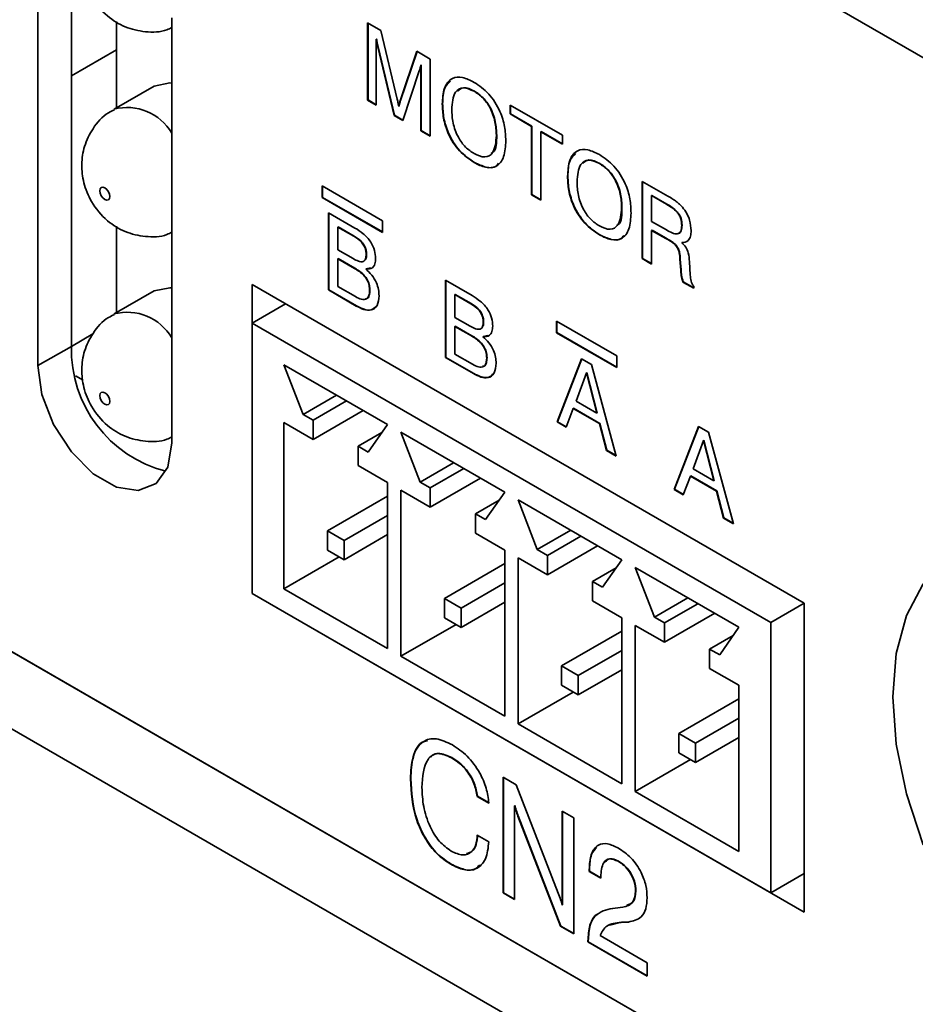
# Model space of a CAD drawing. Header units: millimetres. Extents: x 15 to 187, y 49 to 265.
# Tile 27 of 62: x 121 to 134, y 183 to 196. Entities that reach past the tile are written whole.
import ezdxf

# ---------------------------------------------------------------- set-up
doc = ezdxf.new("R2010")
doc.units = ezdxf.units.MM

msp = doc.modelspace()

# ---------------------------------------------------------------- linework, layer by layer
at = {"color": 7, "linetype": 'Continuous', "lineweight": 35}
for p, q in [((147.8764, 187.894), (110.1641, 209.6649)), ((121.9492, 197.8533), (121.9492, 191.8653)), ((121.4778, 197.5811), (121.4778, 191.5931)), ((123.3634, 190.5046), (123.3634, 196.4926)), ((122.5856, 196.4438), (122.5856, 195.2271)), ((126.1235, 196.4234), (126.3086, 196.3165)), ((126.1235, 195.3347), (126.1235, 196.4234)), ((126.1283, 195.3374), (126.1283, 196.4207)), ((126.2491, 196.1952), (126.2444, 196.1924)), ((126.2444, 196.1924), (126.2444, 195.2649)), ((126.3086, 196.3165), (126.5392, 195.3505)), ((106.3929, 196.0555), (151.6477, 169.9304)), ((121.9492, 195.6756), (122.5856, 196.043)), ((126.2699, 196.0879), (126.2652, 196.0851)), ((126.4983, 195.1184), (126.2652, 196.0851)), ((126.503, 195.1211), (126.2699, 196.0879)), ((126.5827, 195.3254), (126.8159, 196.0237)), ((126.5874, 195.3282), (126.8191, 196.0218)), ((126.8159, 196.0237), (127.0059, 195.914)), ((127.0059, 195.914), (127.0059, 194.8253)), ((126.8777, 195.8323), (126.873, 195.8296)), ((126.873, 194.902), (126.873, 195.8296)), ((126.8777, 194.9048), (126.8777, 195.8323)), ((126.8514, 195.7467), (126.6191, 195.0486)), ((123.1158, 195.5332), (122.5501, 195.2066)), ((127.628, 195.4626), (127.6233, 195.4599)), ((126.1283, 195.3374), (126.1235, 195.3347)), ((126.2444, 195.2649), (126.1235, 195.3347)), ((126.2444, 195.2703), (126.1283, 195.3374)), ((126.5662, 195.251), (126.5615, 195.2482)), ((126.5874, 195.3282), (126.5827, 195.3254)), ((127.1799, 195.2817), (127.1751, 195.2789)), ((128.13, 195.2651), (128.8674, 194.8394)), ((128.13, 195.1394), (128.13, 195.2651)), ((128.1348, 195.1422), (128.1348, 195.2623)), ((126.503, 195.1211), (126.4983, 195.1184)), ((126.6191, 195.0486), (126.4983, 195.1184)), ((126.6206, 195.0531), (126.503, 195.1211)), ((128.1348, 195.1422), (128.13, 195.1394)), ((128.4322, 194.965), (128.13, 195.1394)), ((128.4369, 194.9677), (128.1348, 195.1422)), ((106.3929, 194.9668), (151.6477, 168.8417)), ((128.4369, 194.9677), (128.4322, 194.965)), ((128.4322, 194.0019), (128.4322, 194.965)), ((128.4369, 194.0046), (128.4369, 194.9677)), ((126.8777, 194.9048), (126.873, 194.902)), ((127.0059, 194.8253), (126.873, 194.902)), ((127.0059, 194.8307), (126.8777, 194.9048)), ((127.9414, 194.8421), (127.9366, 194.8393)), ((128.5699, 194.891), (128.5652, 194.8882)), ((128.5652, 194.8882), (128.5652, 193.9251)), ((128.8674, 194.7138), (128.5652, 194.8882)), ((128.8674, 194.7192), (128.5699, 194.891)), ((128.8674, 194.8394), (128.8674, 194.7138)), ((127.628, 194.4576), (127.6233, 194.4549)), ((129.3928, 194.4438), (129.3881, 194.4411)), ((128.9446, 194.2629), (128.9399, 194.2602)), ((126.3333, 193.635), (125.4847, 194.1248)), ((125.4847, 194.1248), (125.4847, 193.9615)), ((125.4894, 194.1221), (125.4894, 193.9642)), ((129.9915, 194.1905), (130.3526, 193.982)), ((129.9915, 193.1018), (129.9915, 194.1905)), ((129.9962, 193.1045), (129.9962, 194.1878)), ((125.4894, 193.9642), (125.4847, 193.9615)), ((125.4894, 193.9642), (126.3333, 193.4771)), ((128.4369, 194.0046), (128.4322, 194.0019)), ((128.5652, 193.9251), (128.4322, 194.0019)), ((128.5652, 193.9306), (128.4369, 194.0046)), ((130.1278, 193.9916), (130.1231, 193.9889)), ((130.1231, 193.9889), (130.1231, 193.626)), ((130.3324, 193.8681), (130.1231, 193.9889)), ((130.3371, 193.8708), (130.1278, 193.9916)), ((147.8764, 172.1075), (110.1641, 193.8784)), ((125.4847, 193.9615), (126.3333, 193.4716)), ((129.7061, 193.8233), (129.7014, 193.8206)), ((130.3371, 193.8708), (130.3324, 193.8681)), ((125.5706, 193.7486), (125.9445, 193.5328)), ((125.5706, 192.6599), (125.5706, 193.7486)), ((125.5753, 192.6626), (125.5753, 193.7459)), ((122.5856, 193.5587), (122.5856, 192.342)), ((125.7082, 193.549), (125.7035, 193.5463)), ((125.9281, 193.4166), (125.7035, 193.5463)), ((125.7035, 193.5463), (125.7035, 193.2252)), ((125.9328, 193.4194), (125.7082, 193.549)), ((126.3333, 193.4716), (126.3333, 193.635)), ((130.1231, 193.626), (130.3324, 193.5052)), ((130.5522, 193.5728), (130.5475, 193.5701)), ((125.9328, 193.4194), (125.9281, 193.4166)), ((129.3928, 193.4389), (129.3881, 193.4361)), ((130.1292, 193.5023), (130.1244, 193.4996)), ((130.1244, 193.4996), (130.1244, 193.025)), ((130.3228, 193.3851), (130.1244, 193.4996)), ((130.3275, 193.3878), (130.1292, 193.5023)), ((130.3275, 193.3878), (130.3228, 193.3851)), ((130.5547, 193.3291), (130.55, 193.3263)), ((125.7035, 193.2252), (125.9183, 193.1013)), ((126.1071, 193.1621), (126.1024, 193.1594)), ((125.7082, 193.1023), (125.7035, 193.0996)), ((125.9379, 192.9643), (125.7035, 193.0996)), ((125.7035, 193.0996), (125.7035, 192.7088)), ((125.9426, 192.967), (125.7082, 193.1023)), ((129.9962, 193.1045), (129.9915, 193.1018)), ((130.1244, 193.025), (129.9915, 193.1018)), ((130.1244, 193.0304), (129.9962, 193.1045)), ((130.528, 193.0945), (130.5233, 193.0918)), ((130.5345, 192.941), (130.5233, 193.0918)), ((130.5392, 192.9437), (130.528, 193.0945)), ((130.6563, 193.0602), (130.668, 192.8706)), ((125.9426, 192.967), (125.9379, 192.9643)), ((126.1003, 192.9565), (126.0956, 192.9537)), ((126.1658, 192.9701), (126.1003, 192.9565)), ((130.5392, 192.9437), (130.5345, 192.941)), ((130.5345, 192.9364), (130.5345, 192.941)), ((130.5392, 192.9391), (130.5345, 192.9364)), ((130.5392, 192.9391), (130.5392, 192.9437)), ((132.273, 188.2463), (124.4948, 192.7366)), ((124.4948, 192.7366), (124.4948, 192.1923)), ((127.2205, 192.7962), (127.5944, 192.5803)), ((127.2205, 191.7074), (127.2205, 192.7962)), ((127.2252, 191.7102), (127.2252, 192.7934)), ((130.5681, 192.7743), (130.5634, 192.7716)), ((130.7167, 192.6831), (130.5634, 192.7716)), ((130.7167, 192.6885), (130.5681, 192.7743)), ((130.7167, 192.7138), (130.7167, 192.6831)), ((123.1158, 192.6481), (122.5501, 192.3215)), ((125.5753, 192.6626), (125.5706, 192.6599)), ((125.9628, 192.4335), (125.5706, 192.6599)), ((125.9675, 192.4362), (125.5753, 192.6626)), ((125.7035, 192.7088), (125.9519, 192.5654)), ((126.1555, 192.6548), (126.1507, 192.6521)), ((127.3581, 192.5965), (127.3534, 192.5938)), ((127.578, 192.4642), (127.3534, 192.5938)), ((127.3534, 192.5938), (127.3534, 192.2728)), ((127.5827, 192.4669), (127.3581, 192.5965)), ((124.9662, 192.4644), (124.4948, 192.1923)), ((124.9662, 192.4645), (124.9662, 192.4644)), ((125.9675, 192.4362), (125.9628, 192.4335)), ((127.5827, 192.4669), (127.578, 192.4642)), ((124.4948, 192.1923), (124.4948, 188.3817)), ((124.4948, 192.1923), (131.8016, 187.9742)), ((127.3534, 192.2728), (127.5682, 192.1488)), ((127.757, 192.2097), (127.7523, 192.2069)), ((129.6331, 191.73), (128.7846, 192.2198)), ((128.7846, 192.2198), (128.7846, 192.0565)), ((128.7893, 192.2171), (128.7893, 192.0593)), ((121.9492, 191.8651), (122.2515, 192.0396)), ((127.3581, 192.1499), (127.3534, 192.1471)), ((127.5878, 192.0118), (127.3534, 192.1471)), ((127.3534, 192.1471), (127.3534, 191.7563)), ((127.5925, 192.0146), (127.3581, 192.1499)), ((128.7893, 192.0593), (128.7846, 192.0565)), ((128.7846, 192.0565), (129.6331, 191.5667)), ((128.7893, 192.0593), (129.6331, 191.5721)), ((127.5925, 192.0146), (127.5878, 192.0118)), ((127.7502, 192.004), (127.7455, 192.0013)), ((127.8157, 192.0176), (127.7502, 192.004)), ((121.9492, 191.8653), (121.4778, 191.5931)), ((127.3534, 191.7563), (127.6018, 191.6129)), ((124.9426, 191.6071), (126.404, 190.7635)), ((124.9426, 191.6071), (125.2137, 190.9063)), ((127.2252, 191.7102), (127.2205, 191.7074)), ((127.6127, 191.481), (127.2205, 191.7074)), ((127.6175, 191.4837), (127.2252, 191.7102)), ((127.8054, 191.7024), (127.8007, 191.6996)), ((128.7918, 190.8003), (129.1359, 191.6904)), ((128.7965, 190.803), (129.1389, 191.6887)), ((129.1359, 191.6904), (129.2766, 191.6092)), ((129.2766, 191.6092), (129.6258, 190.3189)), ((129.6331, 191.5667), (129.6331, 191.73)), ((127.6175, 191.4837), (127.6127, 191.481)), ((129.206, 191.4927), (129.0591, 191.0927)), ((129.2107, 191.4954), (129.206, 191.4927)), ((129.351, 190.9241), (129.206, 191.4927)), ((129.3558, 190.9269), (129.2107, 191.4954)), ((122.0089, 191.4497), (122.114, 191.389)), ((125.6852, 191.1785), (125.2137, 190.9063)), ((125.8266, 191.0968), (125.3551, 190.8246)), ((129.0591, 191.0927), (129.351, 190.9241)), ((126.0623, 190.9607), (125.3551, 190.5525)), ((129.0196, 190.9899), (128.9197, 190.7265)), ((129.0243, 190.9926), (129.0196, 190.9899)), ((129.3886, 190.7768), (129.0196, 190.9899)), ((129.3933, 190.7795), (129.0243, 190.9926)), ((129.3558, 190.9269), (129.351, 190.9241)), ((125.3551, 190.5525), (124.9426, 190.7906)), ((124.9426, 190.7906), (124.9426, 188.4498)), ((125.3551, 190.8246), (125.2137, 190.9063)), ((125.3551, 190.5525), (125.3551, 190.8246)), ((128.7965, 190.803), (128.7918, 190.8003)), ((128.9197, 190.7265), (128.7918, 190.8003)), ((128.9214, 190.731), (128.7965, 190.803)), ((129.3933, 190.7795), (129.3886, 190.7768)), ((129.4878, 190.3986), (129.3886, 190.7768)), ((129.4925, 190.4013), (129.3933, 190.7795)), ((126.3242, 190.6493), (125.9915, 190.4573)), ((126.404, 190.7635), (126.1329, 190.3756)), ((126.5925, 190.6547), (128.0539, 189.811)), ((126.5925, 190.6547), (126.8636, 189.9538)), ((130.4417, 189.8478), (130.7858, 190.7379)), ((130.4464, 189.8506), (130.7888, 190.7362)), ((130.7858, 190.7379), (130.9265, 190.6567)), ((130.9265, 190.6567), (131.2758, 189.3664)), ((130.8559, 190.5402), (130.709, 190.1402)), ((130.8606, 190.5429), (130.8559, 190.5402)), ((131.001, 189.9717), (130.8559, 190.5402)), ((131.0057, 189.9744), (130.8606, 190.5429)), ((125.9915, 190.1851), (125.9915, 190.4573)), ((125.9915, 190.4573), (126.1329, 190.3756)), ((129.4925, 190.4013), (129.4878, 190.3986)), ((129.6258, 190.3189), (129.4878, 190.3986)), ((129.6241, 190.3253), (129.4925, 190.4013)), ((127.3351, 190.226), (126.8636, 189.9538)), ((125.9915, 190.1851), (126.404, 189.947)), ((127.4765, 190.1444), (127.005, 189.8722)), ((130.709, 190.1402), (131.001, 189.9717)), ((126.404, 189.947), (126.404, 187.6062)), ((127.005, 189.8722), (126.8636, 189.9538)), ((127.7122, 190.0083), (127.005, 189.6)), ((130.6695, 190.0374), (130.5696, 189.774)), ((130.6742, 190.0401), (130.6695, 190.0374)), ((131.0385, 189.8244), (130.6695, 190.0374)), ((131.0433, 189.8271), (130.6742, 190.0401)), ((131.0057, 189.9744), (131.001, 189.9717)), ((127.005, 189.6), (126.5925, 189.8381)), ((126.5925, 189.8381), (126.5925, 187.4974)), ((127.005, 189.6), (127.005, 189.8722)), ((128.0539, 189.811), (127.7828, 189.4231)), ((130.4464, 189.8506), (130.4417, 189.8478)), ((130.5696, 189.774), (130.4417, 189.8478)), ((130.5713, 189.7785), (130.4464, 189.8506)), ((131.0433, 189.8271), (131.0385, 189.8244)), ((131.1377, 189.4461), (131.0385, 189.8244)), ((131.1424, 189.4488), (131.0433, 189.8271)), ((126.404, 189.7563), (125.5554, 189.2664)), ((127.9741, 189.6968), (127.6414, 189.5048)), ((128.2425, 189.7022), (129.7038, 188.8586)), ((128.2425, 189.7022), (128.5135, 189.0013)), ((126.404, 189.4841), (125.7911, 189.1304)), ((127.6414, 189.2326), (127.6414, 189.5048)), ((127.6414, 189.5048), (127.7828, 189.4231)), ((131.1424, 189.4488), (131.1377, 189.4461)), ((131.2758, 189.3664), (131.1377, 189.4461)), ((131.274, 189.3728), (131.1424, 189.4488)), ((125.5554, 189.2664), (125.7911, 189.1304)), ((125.5554, 189.2664), (125.5554, 188.9943)), ((128.985, 189.2735), (128.5135, 189.0013)), ((126.404, 189.212), (125.7911, 188.8582)), ((125.7911, 189.1304), (125.7911, 188.8582)), ((127.6414, 189.2326), (128.0539, 188.9945)), ((129.1264, 189.1919), (128.6549, 188.9197)), ((125.5554, 188.9943), (125.7911, 188.8582)), ((128.0539, 188.9945), (128.0539, 186.6537)), ((128.6549, 188.9197), (128.5135, 189.0013)), ((129.3622, 189.0558), (128.6549, 188.6475)), ((125.7206, 188.8989), (124.9426, 188.4498)), ((128.6549, 188.6475), (128.2425, 188.8856)), ((128.2425, 188.8856), (128.2425, 186.5449)), ((128.6549, 188.6475), (128.6549, 188.9197)), ((129.7038, 188.8586), (129.4327, 188.4707)), ((128.0539, 188.8038), (127.2054, 188.314)), ((129.624, 188.7444), (129.2913, 188.5523)), ((129.8924, 188.7497), (131.3537, 187.9061)), ((129.8924, 188.7497), (130.1634, 188.0489)), ((129.2913, 188.2801), (129.2913, 188.5523)), ((129.2913, 188.5523), (129.4327, 188.4707)), ((124.9426, 188.4498), (126.404, 187.6062)), ((128.0539, 188.5317), (127.4411, 188.1779)), ((124.4948, 188.3817), (132.273, 183.8915)), ((124.4948, 188.3817), (124.4948, 188.3817)), ((124.4948, 188.3817), (124.4948, 188.3817)), ((124.4948, 188.3817), (131.8016, 184.1636)), ((127.2054, 188.314), (127.4411, 188.1779)), ((127.2054, 188.314), (127.2054, 188.0418)), ((129.2913, 188.2801), (129.7038, 188.042)), ((130.6349, 188.321), (130.1634, 188.0489)), ((128.0539, 188.2595), (127.4411, 187.9057)), ((127.4411, 188.1779), (127.4411, 187.9057)), ((130.7763, 188.2394), (130.3048, 187.9672)), ((131.8016, 187.9742), (132.273, 188.2463)), ((132.273, 183.8915), (132.273, 188.2463)), ((127.2054, 188.0418), (127.4411, 187.9057)), ((129.7038, 188.042), (129.7038, 185.7013)), ((130.3048, 187.9672), (130.1634, 188.0489)), ((131.0121, 188.1033), (130.3048, 187.695)), ((127.3705, 187.9465), (126.5925, 187.4974)), ((130.3048, 187.695), (129.8924, 187.9332)), ((129.8924, 187.9332), (129.8924, 185.5924)), ((130.3048, 187.695), (130.3048, 187.9672)), ((131.3537, 187.9061), (131.0827, 187.5182)), ((131.8016, 187.9742), (131.8016, 184.1636)), ((129.7038, 187.8513), (128.8553, 187.3615)), ((131.2739, 187.7919), (130.9412, 187.5998)), ((130.9412, 187.3277), (130.9412, 187.5998)), ((130.9412, 187.5998), (131.0827, 187.5182)), ((126.5925, 187.4974), (128.0539, 186.6537)), ((129.7038, 187.5792), (129.091, 187.2254)), ((128.8553, 187.3615), (129.091, 187.2254)), ((128.8553, 187.3615), (128.8553, 187.0893)), ((129.7038, 187.307), (129.091, 186.9532)), ((130.9412, 187.3277), (131.3537, 187.0895)), ((129.091, 187.2254), (129.091, 186.9532)), ((128.8553, 187.0893), (129.091, 186.9532)), ((131.3537, 187.0895), (131.3537, 184.7488)), ((129.0204, 186.994), (128.2425, 186.5449)), ((131.3537, 186.8989), (130.5052, 186.409)), ((131.3537, 186.6267), (130.7409, 186.2729)), ((128.2425, 186.5449), (129.7038, 185.7013)), ((130.5052, 186.409), (130.7409, 186.2729)), ((130.5052, 186.409), (130.5052, 186.1368)), ((131.3537, 186.3545), (130.7409, 186.0008)), ((130.7409, 186.2729), (130.7409, 186.0008)), ((127.3115, 186.0702), (127.3068, 186.0675)), ((130.5052, 186.1368), (130.7409, 186.0008)), ((130.6703, 186.0415), (129.8924, 185.5924)), ((128.0303, 185.7963), (128.2179, 185.6881)), ((128.0303, 184.1632), (128.0303, 185.7963)), ((128.035, 184.166), (128.035, 185.7936)), ((126.7296, 185.7718), (126.7249, 185.769)), ((128.2179, 185.6881), (128.8071, 184.1617)), ((127.6724, 185.5268), (127.6677, 185.5241)), ((127.8309, 185.4299), (127.6677, 185.5241)), ((127.8356, 185.4326), (127.6724, 185.5268)), ((129.8924, 185.5924), (131.3537, 184.7488)), ((128.1982, 185.3954), (128.1935, 185.3926)), ((128.1935, 185.3926), (128.1935, 184.069)), ((128.2452, 185.2475), (128.2405, 185.2448)), ((128.842, 183.6947), (128.2405, 185.2448)), ((128.8467, 183.6974), (128.2452, 185.2475)), ((128.8643, 185.3149), (129.0275, 185.2207)), ((128.8643, 183.9912), (128.8643, 185.3149)), ((128.8691, 183.994), (128.8691, 185.3121)), ((129.0275, 185.2207), (129.0275, 183.5876)), ((127.6677, 184.9797), (127.8309, 184.8855)), ((127.2999, 184.5694), (127.2952, 184.5667)), ((129.6563, 184.6118), (129.6516, 184.6091)), ((129.2498, 184.4968), (129.2451, 184.4941)), ((129.2451, 184.4669), (129.2451, 184.4941)), ((129.2498, 184.4697), (129.2451, 184.4669)), ((129.4083, 184.3727), (129.2451, 184.4669)), ((129.2498, 184.4697), (129.2498, 184.4968)), ((129.4083, 184.3782), (129.2498, 184.4697)), ((129.4083, 184.3911), (129.4083, 184.3727)), ((131.8016, 184.1636), (132.273, 184.4358)), ((132.2729, 184.4358), (132.273, 184.4357)), ((128.035, 184.166), (128.0303, 184.1632)), ((128.1935, 184.069), (128.0303, 184.1632)), ((128.1935, 184.0745), (128.035, 184.166)), ((129.9025, 184.1943), (129.8978, 184.1916)), ((128.8691, 183.994), (128.8643, 183.9912)), ((129.6108, 183.9509), (129.7162, 183.963)), ((128.8467, 183.6974), (128.842, 183.6947)), ((129.0275, 183.5876), (128.842, 183.6947)), ((129.0275, 183.593), (128.8467, 183.6974)), ((129.6991, 183.7497), (129.5366, 183.7092)), ((129.7995, 183.7537), (129.6944, 183.747)), ((129.6991, 183.7497), (129.6944, 183.747)), ((129.8042, 183.7564), (129.6991, 183.7497)), ((129.8042, 183.7564), (129.7995, 183.7537)), ((129.3969, 183.5627), (130.061, 183.1794)), ((129.2317, 183.4879), (129.227, 183.4852)), ((129.227, 183.4724), (129.227, 183.4852)), ((129.2317, 183.4752), (129.227, 183.4724)), ((130.061, 182.991), (129.227, 183.4724)), ((129.2317, 183.4752), (129.2317, 183.4879)), ((130.061, 182.9964), (129.2317, 183.4752)), ((130.061, 183.1794), (130.061, 182.991))]:
    msp.add_line(p, q, dxfattribs=at)
at = {"color": 7, "linetype": 'Continuous', "lineweight": 35, "flags": 128}
for points in [[(123.3634, 195.573), (123.3375, 195.5762), (123.1158, 195.5332)], [(122.4913, 193.9748), (122.4859, 194.0092), (122.4706, 194.0445), (122.4477, 194.0755), (122.4206, 194.0973), (122.3935, 194.1067), (122.3706, 194.1022), (122.3553, 194.0846), (122.3499, 194.0565), (122.3553, 194.0221), (122.3706, 193.9868), (122.3935, 193.9558), (122.4206, 193.934), (122.4477, 193.9246), (122.4706, 193.929), (122.4859, 193.9467), (122.4913, 193.9748)], [(123.3634, 192.6879), (123.3375, 192.6911), (123.1158, 192.6481)], [(121.4778, 191.5931), (121.5347, 191.188), (121.6984, 190.766), (121.9492, 190.3782), (122.2569, 190.0712), (122.5843, 189.8822), (122.892, 189.8339), (123.1428, 189.9321), (123.3066, 190.1651), (123.3634, 190.5046)], [(122.4913, 191.0897), (122.4859, 191.1241), (122.4706, 191.1594), (122.4477, 191.1903), (122.4206, 191.2122), (122.3935, 191.2216), (122.3706, 191.2171), (122.3553, 191.1995), (122.3499, 191.1714), (122.3553, 191.137), (122.3706, 191.1017), (122.3935, 191.0707), (122.4206, 191.0489), (122.4477, 191.0395), (122.4706, 191.0439), (122.4859, 191.0616), (122.4913, 191.0897)], [(133.9485, 188.5175), (133.7141, 188.0723), (133.5705, 187.5365), (133.5222, 186.9264), (133.5705, 186.2604), (133.7141, 185.5589), (133.9485, 184.8431)]]:
    msp.add_lwpolyline(points, dxfattribs=at)
at = {"color": 8, "linetype": 'Continuous', "lineweight": 35}
for centre in [(122.7358, 194.5039), (122.7358, 191.6188)]:
    msp.add_arc(centre, 0.7267, 30.26781, 104.82307, dxfattribs=at)
at = {"color": 7, "linetype": 'Continuous', "lineweight": 35}
msp.add_arc((123.7252, 191.8245), 1.7765, 178.6852, 255.48221, dxfattribs=at)
for points, knots in [([(122.556, 198.0821), (122.5282, 198.0699), (122.4042, 198.0152), (122.2508, 197.833), (122.1249, 197.5785), (122.0846, 197.3128), (122.116, 197.0448), (122.2304, 196.7639), (122.433, 196.5206), (122.7037, 196.353), (122.9938, 196.2874), (123.228, 196.2901), (123.3413, 196.3465), (123.3634, 196.3575)], [0, 0, 0, 0, 0.0324216, 0.1446654, 0.2433428, 0.3356644, 0.4281167, 0.5298056, 0.6560369, 0.7604318, 0.8648666, 0.9736573, 1, 1, 1, 1]), ([(126.2652, 196.0851), (126.2605, 196.1054), (126.2521, 196.1416), (126.2468, 196.1769), (126.2444, 196.1924)], [0, 0, 0, 0, 0.55994919, 1, 1, 1, 1]), ([(126.2699, 196.0879), (126.2652, 196.1081), (126.2568, 196.1443), (126.2515, 196.1796), (126.2491, 196.1952)], [0, 0, 0, 0, 0.55994919, 1, 1, 1, 1]), ([(126.873, 195.8296), (126.8694, 195.8137), (126.863, 195.7854), (126.855, 195.7585), (126.8514, 195.7467)], [0, 0, 0, 0, 0.5599727, 1, 1, 1, 1]), ([(127.1751, 195.2789), (127.1796, 195.3578), (127.1886, 195.515), (127.2962, 195.6537), (127.4573, 195.6684), (127.5679, 195.6132), (127.6233, 195.5855)], [0, 0, 0, 0, 0.2806564, 0.559563, 0.7794045, 1, 1, 1, 1]), ([(127.1799, 195.2817), (127.182, 195.3638), (127.1857, 195.503), (127.2588, 195.5723), (127.2888, 195.6007)], [0, 0, 0, 0, 0.5898923, 1, 1, 1, 1]), ([(127.6233, 195.4599), (127.5706, 195.4838), (127.4653, 195.5316), (127.3263, 195.4447), (127.315, 195.2942), (127.3081, 195.2022)], [0, 0, 0, 0, 0.2803874, 0.5599415, 1, 1, 1, 1]), ([(127.628, 195.4626), (127.5738, 195.4886), (127.4763, 195.5355), (127.4155, 195.4835), (127.3886, 195.4605)], [0, 0, 0, 0, 0.5560045, 1, 1, 1, 1]), ([(127.6233, 195.5855), (127.6941, 195.5375), (127.8354, 195.4417), (127.9912, 195.1941), (128.0611, 194.9586), (128.0668, 194.828), (128.0696, 194.7626)], [0, 0, 0, 0, 0.2799495, 0.5584674, 0.7789101, 1, 1, 1, 1]), ([(126.5392, 195.3505), (126.544, 195.3313), (126.5526, 195.2969), (126.5588, 195.2631), (126.5615, 195.2482)], [0, 0, 0, 0, 0.5600602, 1, 1, 1, 1]), ([(127.9366, 194.8393), (127.9338, 194.9012), (127.9282, 195.0247), (127.8605, 195.2185), (127.7468, 195.3771), (127.6645, 195.4323), (127.6233, 195.4599)], [0, 0, 0, 0, 0.28094, 0.560286, 0.7797841, 1, 1, 1, 1]), ([(127.9414, 194.8421), (127.9385, 194.904), (127.9329, 195.0274), (127.8652, 195.2212), (127.7515, 195.3798), (127.6692, 195.435), (127.628, 195.4626)], [0, 0, 0, 0, 0.28094, 0.560286, 0.7797841, 1, 1, 1, 1]), ([(126.5615, 195.2482), (126.5648, 195.2633), (126.5706, 195.2901), (126.579, 195.3146), (126.5827, 195.3254)], [0, 0, 0, 0, 0.5600059, 1, 1, 1, 1]), ([(126.5662, 195.251), (126.5695, 195.266), (126.5753, 195.2928), (126.5837, 195.3174), (126.5874, 195.3282)], [0, 0, 0, 0, 0.5600059, 1, 1, 1, 1]), ([(127.6233, 194.4549), (127.5524, 194.503), (127.411, 194.599), (127.2544, 194.8465), (127.184, 195.0825), (127.1781, 195.2134), (127.1751, 195.2789)], [0, 0, 0, 0, 0.2799747, 0.5585368, 0.7789397, 1, 1, 1, 1]), ([(127.628, 194.4576), (127.5571, 194.5057), (127.4157, 194.6017), (127.2591, 194.8492), (127.1887, 195.0852), (127.1828, 195.2161), (127.1799, 195.2817)], [0, 0, 0, 0, 0.2799747, 0.5585368, 0.7789397, 1, 1, 1, 1]), ([(122.556, 195.197), (122.5282, 195.1848), (122.4042, 195.1301), (122.2508, 194.9479), (122.1249, 194.6934), (122.0846, 194.4277), (122.116, 194.1597), (122.2304, 193.8788), (122.433, 193.6355), (122.7037, 193.4679), (122.9938, 193.4023), (123.228, 193.405), (123.3413, 193.4614), (123.3634, 193.4724)], [0, 0, 0, 0, 0.0324216, 0.1446654, 0.2433428, 0.3356644, 0.4281167, 0.5298056, 0.6560369, 0.7604318, 0.8648666, 0.9736573, 1, 1, 1, 1]), ([(127.3081, 195.2022), (127.311, 195.1401), (127.3167, 195.0162), (127.3854, 194.822), (127.4995, 194.6633), (127.582, 194.6082), (127.6233, 194.5805)], [0, 0, 0, 0, 0.2809153, 0.5602205, 0.7797539, 1, 1, 1, 1]), ([(127.6233, 194.5805), (127.6759, 194.5568), (127.7809, 194.5094), (127.9186, 194.5977), (127.9298, 194.7476), (127.9366, 194.8393)], [0, 0, 0, 0, 0.280273, 0.5599391, 1, 1, 1, 1]), ([(127.865, 194.5861), (127.873, 194.5901), (127.9405, 194.6243), (127.941, 194.74), (127.9414, 194.8421)], [0, 0, 0, 0, 0.1178668, 1, 1, 1, 1]), ([(128.0696, 194.7626), (128.0652, 194.6838), (128.0563, 194.5269), (127.9495, 194.388), (127.789, 194.3724), (127.6786, 194.4274), (127.6233, 194.4549)], [0, 0, 0, 0, 0.2806789, 0.5596353, 0.7794046, 1, 1, 1, 1]), ([(128.9399, 194.2602), (128.9444, 194.339), (128.9534, 194.4962), (129.0609, 194.6349), (129.222, 194.6496), (129.3326, 194.5944), (129.3881, 194.5667)], [0, 0, 0, 0, 0.2806564, 0.559563, 0.7794045, 1, 1, 1, 1]), ([(128.9446, 194.2629), (128.9468, 194.345), (128.9504, 194.4842), (129.0236, 194.5535), (129.0536, 194.5819)], [0, 0, 0, 0, 0.5898923, 1, 1, 1, 1]), ([(129.3881, 194.5667), (129.4589, 194.5187), (129.6001, 194.423), (129.756, 194.1754), (129.8259, 193.9398), (129.8315, 193.8092), (129.8343, 193.7438)], [0, 0, 0, 0, 0.2799495, 0.5584674, 0.7789101, 1, 1, 1, 1]), ([(127.9655, 194.4456), (127.9555, 194.4305), (127.9187, 194.3751), (127.7909, 194.379), (127.6824, 194.4314), (127.628, 194.4576)], [0, 0, 0, 0, 0.1574619, 0.5779407, 1, 1, 1, 1]), ([(129.3881, 194.4411), (129.3353, 194.465), (129.23, 194.5128), (129.091, 194.426), (129.0797, 194.2755), (129.0728, 194.1834)], [0, 0, 0, 0, 0.2803874, 0.5599415, 1, 1, 1, 1]), ([(129.3928, 194.4438), (129.3385, 194.4699), (129.241, 194.5167), (129.1803, 194.4648), (129.1533, 194.4417)], [0, 0, 0, 0, 0.5560045, 1, 1, 1, 1]), ([(129.7014, 193.8206), (129.6986, 193.8825), (129.6929, 194.006), (129.6252, 194.1998), (129.5115, 194.3583), (129.4293, 194.4135), (129.3881, 194.4411)], [0, 0, 0, 0, 0.28094005, 0.56028602, 0.77978405, 1, 1, 1, 1]), ([(129.7061, 193.8233), (129.7033, 193.8852), (129.6977, 194.0087), (129.6299, 194.2025), (129.5162, 194.361), (129.434, 194.4162), (129.3928, 194.4438)], [0, 0, 0, 0, 0.28094005, 0.56028602, 0.77978405, 1, 1, 1, 1]), ([(129.3881, 193.4361), (129.3172, 193.4842), (129.1757, 193.5802), (129.0192, 193.8277), (128.9487, 194.0637), (128.9428, 194.1946), (128.9399, 194.2602)], [0, 0, 0, 0, 0.27997466, 0.55853676, 0.77893966, 1, 1, 1, 1]), ([(129.3928, 193.4389), (129.3219, 193.487), (129.1804, 193.5829), (129.0239, 193.8304), (128.9534, 194.0664), (128.9475, 194.1973), (128.9446, 194.2629)], [0, 0, 0, 0, 0.27997466, 0.55853676, 0.77893966, 1, 1, 1, 1]), ([(129.0728, 194.1834), (129.0757, 194.1213), (129.0815, 193.9975), (129.1502, 193.8032), (129.2643, 193.6446), (129.3468, 193.5894), (129.3881, 193.5618)], [0, 0, 0, 0, 0.2809153, 0.5602205, 0.7797539, 1, 1, 1, 1]), ([(130.3526, 193.982), (130.3765, 193.968), (130.4159, 193.9448), (130.4706, 193.9084), (130.5165, 193.8717), (130.5447, 193.8406), (130.5588, 193.825)], [0, 0, 0, 0, 0.3402006, 0.5602986, 0.7801667, 1, 1, 1, 1]), ([(129.6297, 193.5673), (129.6377, 193.5713), (129.7053, 193.6056), (129.7057, 193.7212), (129.7061, 193.8233)], [0, 0, 0, 0, 0.1178668, 1, 1, 1, 1]), ([(130.5475, 193.5701), (130.5458, 193.6007), (130.5433, 193.6466), (130.5153, 193.7137), (130.45, 193.7998), (130.3846, 193.8377), (130.3324, 193.8681)], [0, 0, 0, 0, 0.2499136, 0.3751179, 0.5002848, 1, 1, 1, 1]), ([(130.5522, 193.5728), (130.5505, 193.6034), (130.548, 193.6494), (130.52, 193.7164), (130.4547, 193.8025), (130.3893, 193.8404), (130.3371, 193.8708)], [0, 0, 0, 0, 0.2499136, 0.3751179, 0.5002848, 1, 1, 1, 1]), ([(130.5588, 193.825), (130.5798, 193.7968), (130.6218, 193.7404), (130.6709, 193.6216), (130.6768, 193.5434), (130.6805, 193.4957)], [0, 0, 0, 0, 0.280382, 0.560589, 1, 1, 1, 1]), ([(129.3881, 193.5618), (129.4406, 193.5381), (129.5457, 193.4907), (129.6833, 193.5789), (129.6945, 193.7289), (129.7014, 193.8206)], [0, 0, 0, 0, 0.280273, 0.5599391, 1, 1, 1, 1]), ([(129.8343, 193.7438), (129.8299, 193.6651), (129.8211, 193.5081), (129.7142, 193.3692), (129.5538, 193.3537), (129.4434, 193.4086), (129.3881, 193.4361)], [0, 0, 0, 0, 0.2806789, 0.5596353, 0.7794046, 1, 1, 1, 1]), ([(130.3324, 193.5052), (130.3866, 193.4751), (130.4544, 193.4374), (130.5169, 193.4583), (130.5435, 193.4963), (130.5459, 193.5406), (130.5475, 193.5701)], [0, 0, 0, 0, 0.4986779, 0.6240625, 0.7495587, 1, 1, 1, 1]), ([(130.497, 193.4556), (130.505, 193.4576), (130.5237, 193.4624), (130.5479, 193.4996), (130.5505, 193.5435), (130.5522, 193.5728)], [0, 0, 0, 0, 0.2004604, 0.4673643, 1, 1, 1, 1]), ([(126.1024, 193.1594), (126.1015, 193.1782), (126.0997, 193.2156), (126.0773, 193.2786), (126.0198, 193.3589), (125.9659, 193.3928), (125.9281, 193.4166)], [0, 0, 0, 0, 0.1873303, 0.3739036, 0.5605021, 1, 1, 1, 1]), ([(126.1071, 193.1621), (126.1062, 193.1809), (126.1044, 193.2183), (126.082, 193.2814), (126.0245, 193.3616), (125.9706, 193.3955), (125.9328, 193.4194)], [0, 0, 0, 0, 0.1873303, 0.3739036, 0.5605021, 1, 1, 1, 1]), ([(125.9445, 193.5328), (125.9837, 193.5083), (126.0617, 193.4595), (126.1668, 193.3505), (126.2288, 193.2156), (126.2332, 193.1416), (126.2354, 193.1045)], [0, 0, 0, 0, 0.2812948, 0.5606356, 0.7797073, 1, 1, 1, 1]), ([(129.7303, 193.4268), (129.7202, 193.4117), (129.6834, 193.3563), (129.5557, 193.3602), (129.4471, 193.4126), (129.3928, 193.4389)], [0, 0, 0, 0, 0.1574619, 0.5779407, 1, 1, 1, 1]), ([(130.6805, 193.4957), (130.6789, 193.4681), (130.6759, 193.413), (130.6381, 193.3389), (130.5833, 193.3311), (130.55, 193.3263)], [0, 0, 0, 0, 0.2811417, 0.5617649, 1, 1, 1, 1]), ([(130.5233, 193.0918), (130.5209, 193.1219), (130.5172, 193.1671), (130.5009, 193.2324), (130.4418, 193.3252), (130.3757, 193.3585), (130.3228, 193.3851)], [0, 0, 0, 0, 0.2510367, 0.3764297, 0.5003325, 1, 1, 1, 1]), ([(130.528, 193.0945), (130.5256, 193.1246), (130.5219, 193.1698), (130.5056, 193.2351), (130.4465, 193.328), (130.3804, 193.3612), (130.3275, 193.3878)], [0, 0, 0, 0, 0.2510367, 0.3764297, 0.5003325, 1, 1, 1, 1]), ([(130.55, 193.3263), (130.5701, 193.3062), (130.6104, 193.2662), (130.6503, 193.1639), (130.654, 193.0996), (130.6563, 193.0602)], [0, 0, 0, 0, 0.2800074, 0.5582758, 1, 1, 1, 1]), ([(125.9183, 193.1013), (125.9431, 193.088), (125.9926, 193.0616), (126.0604, 193.0512), (126.0988, 193.0933), (126.1012, 193.1373), (126.1024, 193.1594)], [0, 0, 0, 0, 0.2813694, 0.5605595, 0.7794578, 1, 1, 1, 1]), ([(126.0822, 193.083), (126.0882, 193.0881), (126.1066, 193.104), (126.1069, 193.1387), (126.1071, 193.1621)], [0, 0, 0, 0, 0.3250002, 1, 1, 1, 1]), ([(126.2354, 193.1045), (126.2336, 193.0772), (126.2302, 193.0228), (126.187, 192.9555), (126.1302, 192.9544), (126.0956, 192.9537)], [0, 0, 0, 0, 0.2810207, 0.5614567, 1, 1, 1, 1]), ([(126.1507, 192.6521), (126.1497, 192.6749), (126.1476, 192.7205), (126.1207, 192.7975), (126.0496, 192.8948), (125.984, 192.9356), (125.9379, 192.9643)], [0, 0, 0, 0, 0.187325, 0.3738305, 0.560332, 1, 1, 1, 1]), ([(126.1555, 192.6548), (126.1544, 192.6777), (126.1523, 192.7232), (126.1254, 192.8003), (126.0544, 192.8975), (125.9887, 192.9383), (125.9426, 192.967)], [0, 0, 0, 0, 0.187325, 0.3738305, 0.560332, 1, 1, 1, 1]), ([(126.0956, 192.9537), (126.1253, 192.9274), (126.1846, 192.8747), (126.2475, 192.7668), (126.2794, 192.6643), (126.2823, 192.6072), (126.2837, 192.5786)], [0, 0, 0, 0, 0.2799752, 0.5592269, 0.7794494, 1, 1, 1, 1]), ([(130.5634, 192.7716), (130.5548, 192.8033), (130.5394, 192.8602), (130.536, 192.913), (130.5345, 192.9364)], [0, 0, 0, 0, 0.5584111, 1, 1, 1, 1]), ([(130.5681, 192.7743), (130.5595, 192.8061), (130.5442, 192.8629), (130.5407, 192.9158), (130.5392, 192.9391)], [0, 0, 0, 0, 0.5584111, 1, 1, 1, 1]), ([(130.668, 192.8706), (130.67, 192.8419), (130.6729, 192.8019), (130.6926, 192.7452), (130.7087, 192.7243), (130.7167, 192.7138)], [0, 0, 0, 0, 0.5606769, 0.7806542, 1, 1, 1, 1]), ([(125.9519, 192.5654), (125.9801, 192.5507), (126.0364, 192.5214), (126.1088, 192.5243), (126.1465, 192.5777), (126.1493, 192.6273), (126.1507, 192.6521)], [0, 0, 0, 0, 0.2809946, 0.5598096, 0.7793702, 1, 1, 1, 1]), ([(126.2837, 192.5786), (126.2791, 192.5285), (126.2698, 192.4283), (126.1787, 192.3679), (126.0699, 192.3783), (125.9985, 192.4151), (125.9628, 192.4335)], [0, 0, 0, 0, 0.2796183, 0.5584201, 0.7789145, 1, 1, 1, 1]), ([(126.0928, 192.5365), (126.0998, 192.5365), (126.1266, 192.5365), (126.1504, 192.5824), (126.1538, 192.6306), (126.1555, 192.6548)], [0, 0, 0, 0, 0.1480431, 0.5729868, 1, 1, 1, 1]), ([(127.5944, 192.5803), (127.6336, 192.5558), (127.7116, 192.5071), (127.8167, 192.398), (127.8787, 192.2631), (127.8831, 192.1891), (127.8853, 192.152)], [0, 0, 0, 0, 0.2812948, 0.5606356, 0.7797073, 1, 1, 1, 1]), ([(126.2373, 192.4283), (126.2173, 192.4083), (126.176, 192.3671), (126.0737, 192.3822), (126.0029, 192.4182), (125.9675, 192.4362)], [0, 0, 0, 0, 0.31832753, 0.65870759, 1, 1, 1, 1]), ([(127.7523, 192.2069), (127.7514, 192.2257), (127.7496, 192.2631), (127.7272, 192.3262), (127.6697, 192.4064), (127.6158, 192.4403), (127.578, 192.4642)], [0, 0, 0, 0, 0.1873303, 0.3739036, 0.5605021, 1, 1, 1, 1]), ([(127.757, 192.2097), (127.7561, 192.2284), (127.7543, 192.2658), (127.732, 192.3289), (127.6744, 192.4091), (127.6205, 192.4431), (127.5827, 192.4669)], [0, 0, 0, 0, 0.1873303, 0.3739036, 0.5605021, 1, 1, 1, 1]), ([(122.556, 192.3119), (122.5282, 192.2997), (122.4042, 192.245), (122.2508, 192.0628), (122.1249, 191.8083), (122.0846, 191.5426), (122.116, 191.2746), (122.2304, 190.9937), (122.433, 190.7504), (122.7037, 190.5827), (122.9938, 190.5172), (123.228, 190.5199), (123.3413, 190.5763), (123.3634, 190.5873)], [0, 0, 0, 0, 0.0324216, 0.1446654, 0.2433428, 0.3356644, 0.4281167, 0.5298056, 0.6560369, 0.7604318, 0.8648666, 0.9736573, 1, 1, 1, 1]), ([(127.5682, 192.1488), (127.593, 192.1356), (127.6425, 192.1092), (127.7103, 192.0988), (127.7488, 192.1408), (127.7511, 192.1848), (127.7523, 192.2069)], [0, 0, 0, 0, 0.2813694, 0.5605595, 0.7794578, 1, 1, 1, 1]), ([(127.7321, 192.1305), (127.7381, 192.1356), (127.7565, 192.1515), (127.7568, 192.1862), (127.757, 192.2097)], [0, 0, 0, 0, 0.3250002, 1, 1, 1, 1]), ([(127.8853, 192.152), (127.8836, 192.1247), (127.8801, 192.0703), (127.8369, 192.003), (127.7801, 192.0019), (127.7455, 192.0013)], [0, 0, 0, 0, 0.2810207, 0.5614567, 1, 1, 1, 1]), ([(127.8007, 191.6996), (127.7996, 191.7225), (127.7975, 191.768), (127.7706, 191.8451), (127.6996, 191.9423), (127.6339, 191.9831), (127.5878, 192.0118)], [0, 0, 0, 0, 0.187325, 0.3738305, 0.560332, 1, 1, 1, 1]), ([(127.8054, 191.7024), (127.8043, 191.7252), (127.8023, 191.7707), (127.7753, 191.8478), (127.7043, 191.945), (127.6386, 191.9859), (127.5925, 192.0146)], [0, 0, 0, 0, 0.187325, 0.3738305, 0.560332, 1, 1, 1, 1]), ([(127.7455, 192.0013), (127.7752, 191.9749), (127.8345, 191.9222), (127.8974, 191.8144), (127.9293, 191.7118), (127.9322, 191.6547), (127.9336, 191.6262)], [0, 0, 0, 0, 0.2799752, 0.5592269, 0.7794494, 1, 1, 1, 1]), ([(127.6018, 191.6129), (127.63, 191.5982), (127.6863, 191.5689), (127.7588, 191.5719), (127.7964, 191.6252), (127.7992, 191.6748), (127.8007, 191.6996)], [0, 0, 0, 0, 0.2809946, 0.5598096, 0.7793702, 1, 1, 1, 1]), ([(127.9336, 191.6262), (127.929, 191.576), (127.9197, 191.4758), (127.8286, 191.4154), (127.7198, 191.4258), (127.6485, 191.4626), (127.6127, 191.481)], [0, 0, 0, 0, 0.2796183, 0.5584201, 0.7789145, 1, 1, 1, 1]), ([(127.7428, 191.584), (127.7497, 191.584), (127.7765, 191.584), (127.8003, 191.6299), (127.8037, 191.6782), (127.8054, 191.7024)], [0, 0, 0, 0, 0.1480431, 0.5729868, 1, 1, 1, 1]), ([(127.8872, 191.4758), (127.8672, 191.4559), (127.8259, 191.4146), (127.7236, 191.4297), (127.6529, 191.4657), (127.6175, 191.4837)], [0, 0, 0, 0, 0.31832753, 0.65870759, 1, 1, 1, 1]), ([(126.7249, 185.769), (126.7307, 185.8786), (126.7423, 186.0973), (126.8751, 186.3058), (127.0856, 186.3602), (127.2396, 186.2869), (127.3167, 186.2502)], [0, 0, 0, 0, 0.2808116, 0.5602862, 0.7798963, 1, 1, 1, 1]), ([(126.7296, 185.7718), (126.7365, 185.8788), (126.7503, 186.0925), (126.8449, 186.2881), (126.9466, 186.3041), (126.9662, 186.3072)], [0, 0, 0, 0, 0.4477515, 0.8933709, 1, 1, 1, 1]), ([(127.3167, 186.2502), (127.388, 186.2025), (127.5305, 186.1073), (127.7011, 185.8764), (127.8026, 185.6376), (127.8214, 185.4992), (127.8309, 185.4299)], [0, 0, 0, 0, 0.2801497, 0.5593835, 0.7794726, 1, 1, 1, 1]), ([(127.3068, 186.0675), (127.2392, 186.0977), (127.1376, 186.1431), (127.0312, 186.1067), (126.9098, 185.9913), (126.8977, 185.8001), (126.8881, 185.6474)], [0, 0, 0, 0, 0.24960752, 0.37537532, 0.50124398, 1, 1, 1, 1]), ([(127.3115, 186.0702), (127.2445, 186.0996), (127.1438, 186.1439), (127.0486, 186.1172), (127.0206, 186.0879), (127.0119, 186.0788)], [0, 0, 0, 0, 0.57801541, 0.86925553, 1, 1, 1, 1]), ([(127.6677, 185.5241), (127.6556, 185.5847), (127.6314, 185.7058), (127.5339, 185.8752), (127.4191, 185.9958), (127.3443, 186.0436), (127.3068, 186.0675)], [0, 0, 0, 0, 0.2799982, 0.5590156, 0.7792744, 1, 1, 1, 1]), ([(127.6724, 185.5268), (127.6603, 185.5875), (127.6361, 185.7085), (127.5387, 185.8779), (127.4238, 185.9986), (127.349, 186.0463), (127.3115, 186.0702)], [0, 0, 0, 0, 0.2799982, 0.5590156, 0.7792744, 1, 1, 1, 1]), ([(127.2952, 184.5667), (127.2284, 184.6116), (127.0949, 184.7012), (126.9221, 184.9309), (126.7533, 185.307), (126.7366, 185.5786), (126.7249, 185.769)], [0, 0, 0, 0, 0.187045, 0.3736855, 0.5608383, 1, 1, 1, 1]), ([(127.2999, 184.5694), (127.2331, 184.6143), (127.0996, 184.7039), (126.9269, 184.9337), (126.758, 185.3097), (126.7413, 185.5813), (126.7296, 185.7718)], [0, 0, 0, 0, 0.187045, 0.3736855, 0.5608383, 1, 1, 1, 1]), ([(126.8881, 185.6474), (126.8919, 185.5602), (126.8996, 185.3861), (126.983, 185.1182), (127.125, 184.8779), (127.2413, 184.7944), (127.2994, 184.7527)], [0, 0, 0, 0, 0.28107127, 0.56108024, 0.7806543, 1, 1, 1, 1]), ([(128.2405, 185.2448), (128.2305, 185.2725), (128.2126, 185.3219), (128.1993, 185.371), (128.1935, 185.3926)], [0, 0, 0, 0, 0.55996264, 1, 1, 1, 1]), ([(128.2452, 185.2475), (128.2352, 185.2752), (128.2173, 185.3246), (128.204, 185.3738), (128.1982, 185.3954)], [0, 0, 0, 0, 0.55996264, 1, 1, 1, 1]), ([(127.2994, 184.7527), (127.3551, 184.7272), (127.4663, 184.6762), (127.5883, 184.7278), (127.6543, 184.8373), (127.6632, 184.9322), (127.6677, 184.9797)], [0, 0, 0, 0, 0.2796735, 0.5589015, 0.7792019, 1, 1, 1, 1]), ([(127.518, 184.7205), (127.5445, 184.7266), (127.6068, 184.741), (127.6581, 184.8421), (127.6676, 184.9356), (127.6724, 184.9825)], [0, 0, 0, 0, 0.26976753, 0.63447179, 1, 1, 1, 1]), ([(127.8309, 184.8855), (127.8213, 184.7989), (127.8022, 184.626), (127.6653, 184.4906), (127.4838, 184.4738), (127.3581, 184.5357), (127.2952, 184.5667)], [0, 0, 0, 0, 0.28029032, 0.55950561, 0.77951577, 1, 1, 1, 1]), ([(129.2451, 184.4941), (129.2493, 184.5676), (129.2578, 184.7142), (129.354, 184.8471), (129.5005, 184.8711), (129.6038, 184.8206), (129.6556, 184.7953)], [0, 0, 0, 0, 0.2806703, 0.5598075, 0.7795683, 1, 1, 1, 1]), ([(129.2498, 184.4968), (129.2521, 184.573), (129.2559, 184.705), (129.3234, 184.774), (129.352, 184.8031)], [0, 0, 0, 0, 0.577406, 1, 1, 1, 1]), ([(129.6556, 184.7953), (129.7161, 184.7543), (129.837, 184.6726), (129.9763, 184.4692), (130.0512, 184.2655), (130.0577, 184.1524), (130.061, 184.0957)], [0, 0, 0, 0, 0.28012463, 0.55921125, 0.77934538, 1, 1, 1, 1]), ([(127.6983, 184.5577), (127.6827, 184.5386), (127.6332, 184.478), (127.4859, 184.4801), (127.3619, 184.5396), (127.2999, 184.5694)], [0, 0, 0, 0, 0.18730804, 0.5932167, 1, 1, 1, 1]), ([(129.6516, 184.6091), (129.6096, 184.6273), (129.5256, 184.6637), (129.4217, 184.5836), (129.4134, 184.4641), (129.4083, 184.3911)], [0, 0, 0, 0, 0.2797909, 0.5594707, 1, 1, 1, 1]), ([(129.6563, 184.6118), (129.6131, 184.6317), (129.5361, 184.6672), (129.491, 184.6219), (129.4712, 184.602)], [0, 0, 0, 0, 0.5605449, 1, 1, 1, 1]), ([(129.8978, 184.1916), (129.8945, 184.2354), (129.8878, 184.3231), (129.8217, 184.4564), (129.7369, 184.5538), (129.6801, 184.5907), (129.6516, 184.6091)], [0, 0, 0, 0, 0.279934, 0.5589234, 0.7792045, 1, 1, 1, 1]), ([(129.9025, 184.1943), (129.8992, 184.2382), (129.8925, 184.3258), (129.8264, 184.4591), (129.7416, 184.5565), (129.6848, 184.5934), (129.6563, 184.6118)], [0, 0, 0, 0, 0.279934, 0.5589234, 0.7792045, 1, 1, 1, 1]), ([(128.8071, 184.1617), (128.8194, 184.1298), (128.8412, 184.0729), (128.8573, 184.0162), (128.8643, 183.9912)], [0, 0, 0, 0, 0.5601228, 1, 1, 1, 1]), ([(129.7162, 183.963), (129.7733, 183.9767), (129.8752, 184.0012), (129.8909, 184.1334), (129.8978, 184.1916)], [0, 0, 0, 0, 0.5599398, 1, 1, 1, 1]), ([(129.7729, 183.9928), (129.8083, 184.003), (129.8871, 184.0257), (129.897, 184.1344), (129.9025, 184.1943)], [0, 0, 0, 0, 0.4486414, 1, 1, 1, 1]), ([(130.061, 184.0957), (130.0576, 184.0407), (130.051, 183.9308), (129.9689, 183.7913), (129.8637, 183.7679), (129.7995, 183.7537)], [0, 0, 0, 0, 0.2805434, 0.560624, 1, 1, 1, 1]), ([(129.227, 183.4852), (129.2313, 183.5637), (129.2399, 183.7204), (129.3674, 183.906), (129.5184, 183.9338), (129.6108, 183.9509)], [0, 0, 0, 0, 0.2803213, 0.5596866, 1, 1, 1, 1]), ([(129.2317, 183.4879), (129.2373, 183.5641), (129.2485, 183.7162), (129.3079, 183.8447), (129.3637, 183.864), (129.3652, 183.8646)], [0, 0, 0, 0, 0.4936488, 0.985614, 1, 1, 1, 1]), ([(129.6944, 183.747), (129.6207, 183.7418), (129.4895, 183.7327), (129.4251, 183.6145), (129.3969, 183.5627)], [0, 0, 0, 0, 0.56227545, 1, 1, 1, 1])]:
    msp.add_open_spline(points, degree=3, knots=knots, dxfattribs=at)

doc.saveas('drawing.dxf')
